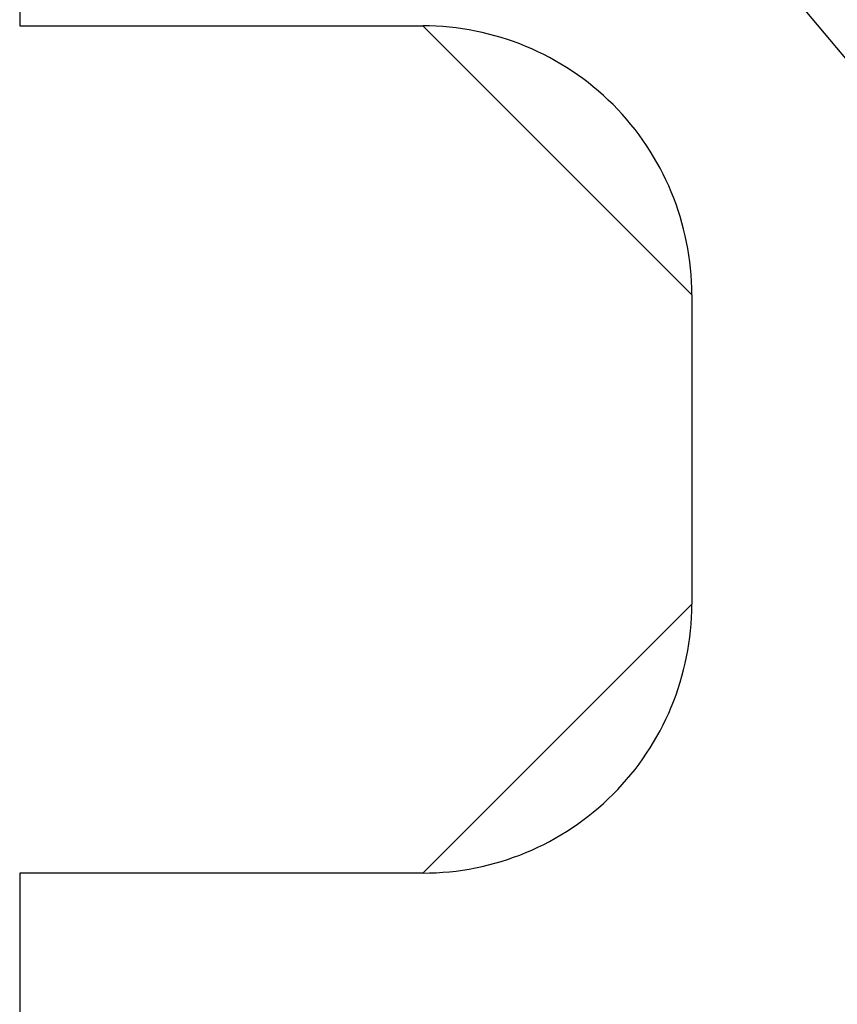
# Model space of a CAD drawing. Header units: inches. Extents: x 0 to 474, y -297 to 0.
# Tile 88 of 256: x 145.8 to 153.53, y -137.72 to -128.42. Entities that reach past the tile are written whole.
import ezdxf

# ---------------------------------------------------------------- set-up
doc = ezdxf.new("R2010")
doc.units = ezdxf.units.IN
doc.header["$MEASUREMENT"] = 0

msp = doc.modelspace()

# ---------------------------------------------------------------- linework, layer by layer
at = {"color": 18, "true_color": 0x000000}
for p, q in [((145.8, -118.95), (145.8, -128.475)), ((145.8, -128.475), (149.61, -128.475)), ((149.61, -128.475), (152.15, -131.015)), ((152.15, -131.015), (152.15, -133.936)), ((152.15, -133.936), (149.61, -136.476)), ((149.61, -136.476), (145.8, -136.476)), ((145.8, -136.476), (145.8, -188.8))]:
    msp.add_line(p, q, dxfattribs=at)
at = {"color": 152, "true_color": 0x007ac0}
msp.add_line((154.7249, -130.1157), (151.2237, -125.9499), dxfattribs=at)
at = {"color": 18, "true_color": 0x000000}
for centre, start, end in [((149.6101, -131.0149), 359.99729, 90.00271), ((149.6101, -133.9361), 269.99729, 0.00271)]:
    msp.add_arc(centre, 2.5399, start, end, dxfattribs=at)

doc.saveas('drawing.dxf')
